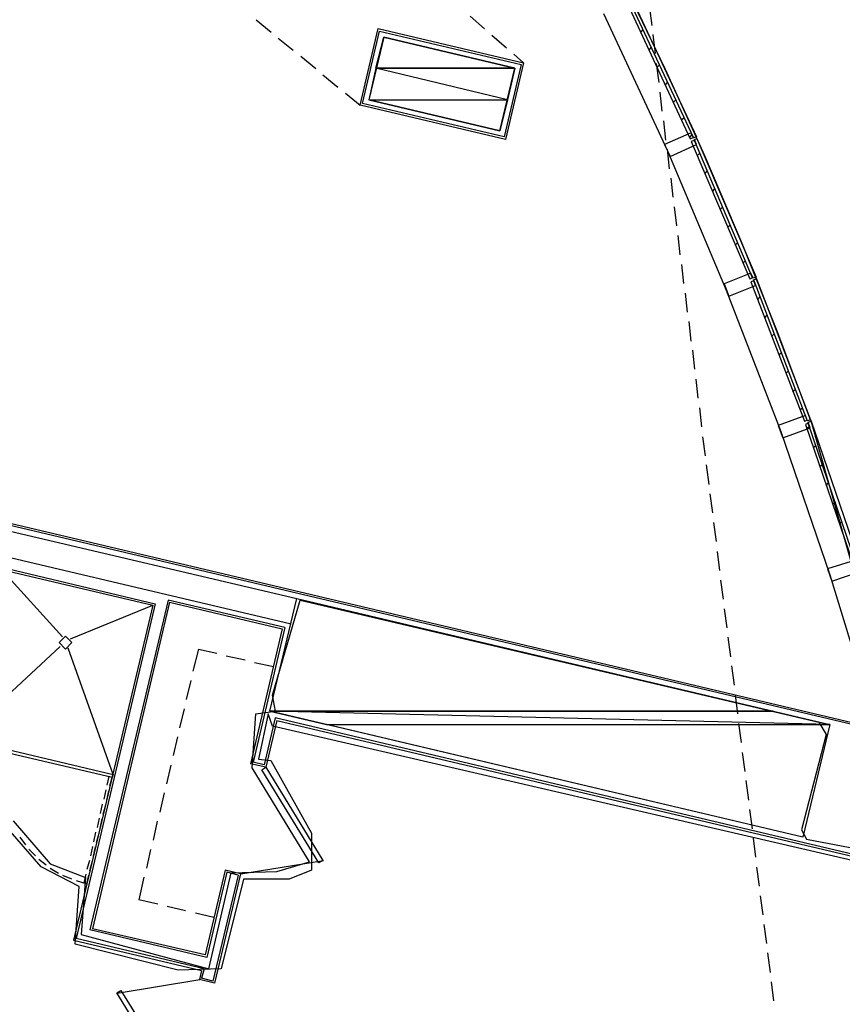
# Model space of a CAD drawing. Header units: feet. Extents: x -79 to 198, y -22 to 181.
# Tile 149 of 164: x 115 to 136, y 102 to 127. Entities that reach past the tile are written whole.
import ezdxf

# ---------------------------------------------------------------- set-up
doc = ezdxf.new("R2010")
doc.units = ezdxf.units.FT
for name, color, linetype in [('A-AREA-UNIDAD', 30, 'CONTINUOUS'), ('A-LINEA', 7, 'CONTINUOUS'), ('A-MURO-CONCRETO', 8, 'CONTINUOUS')]:
    doc.layers.add(name, color=color, linetype=linetype)

msp = doc.modelspace()

# ---------------------------------------------------------------- linework, layer by layer
at = {"layer": 'A-AREA-UNIDAD'}
for points in [[(114.8, 106.5244), (115.76, 105.4044), (116.672, 105.0489), (116.56, 103.5733), (119.872, 102.6844), (120.448, 105.1733), (121.632, 105.2089), (122.48, 105.4578), (120.992, 107.8933), (121.088, 109.2978), (121.6, 109.3689), (121.52, 109.7778), (122.24, 112.2489), (135.68, 109.0844), (135.872, 108.7644), (135.232, 106.2933), (135.36, 106.0444), (137.44, 105.6533)], [(137.248, 105.3333), (121.52, 108.9778), (121.408, 109.2978), (121.152, 108.1244), (121.472, 108.0889), (122.528, 106.2044), (122.528, 105.2444), (121.952, 105.0133), (120.768, 105.0133), (120.192, 102.6844), (119.072, 102.6489), (116.4, 103.3244), (116.512, 104.8178), (115.52, 105.3333), (114.72, 106.2578)]]:
    msp.add_lwpolyline(points, dxfattribs=at)
at = {"layer": 'A-LINEA'}
for p, q in [((130.8533, 127.8044), (132.5067, 124.2578)), ((130.0933, 127.4578), (131.76, 123.8978)), ((131.28, 127.6578), (131.3467, 127.1511)), ((121.0933, 127.2978), (121.48, 126.9778)), ((126.64, 127.3911), (127.0133, 127.0578)), ((131.0667, 126.9644), (131.12, 127.0311)), ((131.3733, 126.9111), (131.44, 126.4178)), ((121.6667, 126.8178), (122.0533, 126.5111)), ((127.2, 126.8978), (127.5867, 126.5644)), ((127.7733, 126.4044), (128.0267, 126.1778)), ((131.28, 126.5111), (131.3333, 126.5778)), ((122.2533, 126.3511), (122.64, 126.0311)), ((131.4667, 126.1644), (131.5333, 125.6711)), ((131.48, 126.0578), (131.5467, 126.1244)), ((122.8267, 125.8711), (123.2133, 125.5511)), ((131.6933, 125.6044), (131.76, 125.6711)), ((123.4133, 125.3911), (123.7867, 125.0844)), ((131.56, 125.4178), (131.6133, 124.9244)), ((131.9067, 125.1511), (131.9733, 125.2178)), ((131.6533, 124.6711), (131.7067, 124.1778)), ((132.12, 124.6978), (132.1867, 124.7644)), ((132.3333, 124.2444), (132.3867, 124.3111)), ((132.52, 124.2178), (134.0533, 120.6178)), ((131.7467, 123.9378), (131.8, 123.4311)), ((131.76, 123.8978), (133.28, 120.2844)), ((132.5333, 123.7778), (132.6, 123.8444)), ((132.7333, 123.3111), (132.7867, 123.3778)), ((131.84, 123.1911), (131.8933, 122.6978)), ((132.92, 122.8444), (132.9867, 122.9111)), ((131.9333, 122.4444), (131.9867, 121.9511)), ((133.12, 122.3778), (133.1867, 122.4444)), ((133.32, 121.9244), (133.3867, 121.9778)), ((132.0267, 121.6978), (132.08, 121.2044)), ((133.52, 121.4578), (133.5733, 121.5111)), ((133.7067, 120.9911), (133.7733, 121.0444)), ((132.12, 120.9511), (132.1733, 120.4578)), ((134.0667, 120.5778), (135.4667, 116.9244)), ((133.28, 120.2844), (134.6933, 116.6178)), ((132.2133, 120.2044), (132.2667, 119.7111)), ((134.0933, 120.0444), (134.16, 120.1111)), ((134.28, 119.5644), (134.3333, 119.6311)), ((132.3067, 119.4711), (132.36, 118.9644)), ((134.4533, 119.0844), (134.52, 119.1511)), ((132.4, 118.7244), (132.4533, 118.2311)), ((134.64, 118.6044), (134.7067, 118.6711)), ((132.4933, 117.9778), (132.5467, 117.4844)), ((134.8267, 118.1244), (134.8933, 118.1911)), ((135, 117.6578), (135.0667, 117.7111)), ((132.5867, 117.2311), (132.64, 116.7378)), ((135.1867, 117.1778), (135.2533, 117.2311)), ((135.36, 116.6978), (135.4267, 116.7511)), ((137.9398, 108.2043), (135.4705, 116.9202)), ((135.48, 116.8844), (136.7467, 113.1778)), ((132.6667, 116.4844), (132.7333, 115.9911)), ((134.6933, 116.6178), (135.96, 112.8978)), ((135.5333, 116.2044), (135.6, 116.2578)), ((137.1067, 108.8844), (106.52, 116.1244)), ((106.5867, 116.1644), (137.0933, 108.9378)), ((132.76, 115.7511), (132.8267, 115.2444)), ((135.7067, 115.7111), (135.7733, 115.7644)), ((135.8667, 115.2178), (135.9333, 115.2844)), ((132.8533, 115.0044), (132.92, 114.5111)), ((136.04, 114.7244), (136.1067, 114.7911)), ((132.9467, 114.2578), (133.0133, 113.7644)), ((136.2133, 114.2311), (136.28, 114.2978)), ((114.5733, 114.0711), (122.1467, 112.2844)), ((114.4133, 113.4178), (122, 111.6311)), ((133.04, 113.5111), (133.1067, 113.0178)), ((116.08, 111.2978), (114.4933, 113.0444)), ((114.4933, 113.0444), (118.4133, 112.1111)), ((135.96, 112.8978), (136.96, 109.6311)), ((133.1333, 112.7644), (133.2, 112.2711)), ((116.28, 111.2444), (118.4133, 112.1111)), ((118.4133, 112.1111), (116.36, 103.4311)), ((118.8133, 112.2444), (116.7867, 103.6978)), ((118.8533, 112.1911), (116.8533, 103.7244)), ((121.84, 111.5378), (118.8133, 112.2444)), ((118.8533, 112.1911), (121.7733, 111.4978)), ((133.2267, 112.0178), (133.2933, 111.5244)), ((121.7733, 111.4978), (120.9467, 108.0044)), ((121.84, 111.5378), (121.0133, 108.0444)), ((133.32, 111.2844), (133.3867, 110.7778)), ((113.4533, 108.6578), (116.0133, 111.0444)), ((117.3867, 107.7244), (116.2267, 111.0044)), ((119.6, 110.9778), (119.4533, 110.4044)), ((119.6, 110.9778), (120.08, 110.8711)), ((120.32, 110.8044), (120.8133, 110.6978)), ((121.0533, 110.6311), (121.5467, 110.5244)), ((133.4133, 110.5378), (133.48, 110.0444)), ((119.4, 110.1644), (119.28, 109.6711)), ((133.5067, 109.7911), (133.5733, 109.2978)), ((119.2267, 109.4311), (119.1067, 108.9378)), ((121.5867, 109.1911), (121.3067, 107.9778)), ((121.6267, 109.1244), (121.3467, 107.9111)), ((137.3733, 105.4578), (121.5867, 109.1911)), ((121.6267, 109.1244), (137.3733, 105.4044)), ((133.6, 109.0444), (133.6667, 108.5511)), ((119.0533, 108.6978), (118.9467, 108.2178)), ((133.6933, 108.2978), (133.76, 107.8044)), ((121.3067, 107.9778), (121.0133, 108.0444)), ((118.88, 107.9644), (118.7733, 107.4844)), ((121.3467, 107.9111), (120.9467, 108.0044)), ((117.3333, 107.6978), (117.3333, 107.6978)), ((133.7867, 107.5644), (133.8533, 107.0578)), ((117.2, 107.3244), (117.1467, 107.0844)), ((117.2267, 107.0578), (117.28, 107.2978)), ((118.7067, 107.2444), (118.6, 106.7511)), ((117.1067, 106.9511), (117.0533, 106.7111)), ((117.1333, 106.6978), (117.2, 106.9378)), ((133.88, 106.8178), (133.9467, 106.3111)), ((117.0267, 106.5911), (116.9733, 106.3511)), ((117.0533, 106.3244), (117.1067, 106.5778)), ((118.5333, 106.5111), (118.4267, 106.0178)), ((116.9333, 106.2311), (116.88, 105.9778)), ((114.9733, 106.0978), (115.12, 105.8978)), ((116.96, 105.9644), (117.0267, 106.2044)), ((133.9733, 106.0711), (134.04, 105.5778)), ((115.2, 105.7911), (115.3733, 105.6178)), ((116.8533, 105.8578), (116.8, 105.6178)), ((116.88, 105.6044), (116.9333, 105.8444)), ((118.36, 105.7778), (118.2533, 105.2978)), ((115.4667, 105.5244), (115.6533, 105.3778)), ((116.7733, 105.4978), (116.7067, 105.2578)), ((116.7867, 105.2311), (116.8533, 105.4844)), ((120.701, 105.1472), (122.8418, 105.4935)), ((115.76, 105.2978), (115.9733, 105.1644)), ((120.2933, 105.2444), (119.7733, 103.0444)), ((120.6933, 105.1511), (120.2933, 105.2444)), ((134.0667, 105.3244), (134.1333, 104.8311)), ((116.08, 105.1111), (116.3067, 105.0178)), ((116.4267, 104.9778), (116.7067, 104.8844)), ((116.7067, 104.8844), (116.76, 105.1111)), ((118.1867, 105.0578), (118.0533, 104.4711)), ((120.3333, 105.1911), (119.8133, 102.9778)), ((120.6267, 105.1111), (119.9733, 102.3644)), ((120.6933, 105.1511), (120.0133, 102.3111)), ((120.6267, 105.1111), (120.3333, 105.1911)), ((118.5467, 104.3644), (118.0533, 104.4711)), ((134.16, 104.5778), (134.2267, 104.0844)), ((119.2667, 104.1911), (118.7867, 104.2978)), ((120, 104.0178), (119.52, 104.1244)), ((119.8133, 102.9778), (116.7867, 103.6978)), ((119.7733, 103.0444), (116.8533, 103.7244)), ((134.2533, 103.8311), (134.32, 103.3378)), ((119.7467, 102.6844), (116.4267, 103.4711)), ((134.3467, 103.0978), (134.4133, 102.5911)), ((119.7467, 102.6844), (119.68, 102.4444)), ((119.6323, 102.395), (117.4916, 102.0487)), ((120.0133, 102.3111), (119.6267, 102.4044)), ((119.9733, 102.3644), (119.68, 102.4444)), ((134.44, 102.3511), (134.5067, 101.8578))]:
    msp.add_line(p, q, dxfattribs=at)
for points in [[(135.4667, 116.9244), (134.6, 119.2178), (133.6933, 121.4978), (132.72, 123.7644), (131.7067, 126.0044), (130.64, 128.2178), (129.5333, 130.4044), (128.4, 132.5244), (127.2133, 134.6311), (125.9867, 136.6978), (124.72, 138.7378), (123.4133, 140.7644), (122.1867, 142.5644), (120.92, 144.3378), (119.6267, 146.0978)], [(130.7067, 127.7244), (132.3467, 124.2044), (132.4267, 124.2444), (130.7867, 127.7511), (130.7067, 127.7244)], [(124.2533, 127.0711), (128.0267, 126.1778), (127.56, 124.1911), (123.7867, 125.0844), (124.2533, 127.0711)], [(124.2933, 127.0044), (127.96, 126.1378), (127.52, 124.2578), (123.8533, 125.1244), (124.2933, 127.0044)], [(127.4133, 124.4178), (127.8, 126.0444), (124.4, 126.8444), (124.0133, 125.2178), (127.4133, 124.4178)], [(132.5067, 124.0578), (132.4533, 124.1911), (132.52, 124.2178), (132.5067, 124.2578), (132.4267, 124.2311), (132.3733, 124.3644), (131.68, 124.0578), (131.8267, 123.7511), (132.5067, 124.0578)], [(132.3733, 124.1378), (133.8933, 120.5778), (133.96, 120.6044), (132.4533, 124.1644), (132.3733, 124.1378)], [(134.04, 120.4044), (133.9867, 120.5511), (134.0667, 120.5778), (134.0533, 120.6178), (133.9733, 120.5911), (133.92, 120.7244), (133.2267, 120.4444), (133.3467, 120.1244), (134.04, 120.4044)], [(133.92, 120.4978), (135.3067, 116.8844), (135.3733, 116.9111), (134, 120.5244), (133.92, 120.4978)], [(135.4533, 116.7111), (135.4, 116.8578), (135.48, 116.8844), (135.4667, 116.9244), (135.3867, 116.8978), (135.3333, 117.0311), (134.6267, 116.7778), (134.7467, 116.4578), (135.4533, 116.7111)], [(135.3333, 116.8044), (136.5867, 113.1378), (136.6533, 113.1644), (135.4, 116.8311), (135.3333, 116.8044)], [(136.72, 112.9778), (136.68, 113.1111), (136.76, 113.1378), (136.7467, 113.1778), (136.6667, 113.1511), (136.6267, 113.2844), (135.9067, 113.0578), (136.0133, 112.7378), (136.72, 112.9778)], [(114.4533, 113.1111), (118.48, 112.1511), (116.4267, 103.4711)], [(121.4533, 109.3644), (122.1467, 112.2844), (135.96, 109.0178), (135.2667, 106.0978), (121.4533, 109.3644)], [(116.32, 111.1444), (116.1533, 111.3111), (115.9867, 111.1444), (116.1533, 110.9778), (116.32, 111.1444)], [(114.6267, 108.3778), (117.3867, 107.7244), (117.36, 107.6444), (114.6, 108.2978), (114.6267, 108.3778)], [(121.3467, 107.9111), (122.8267, 105.4978), (122.72, 105.4311), (121.24, 107.8444), (121.3467, 107.9111)], [(117.3067, 107.4311), (117.36, 107.6444), (117.28, 107.6711), (117.2267, 107.4444)], [(116.68, 105.1378), (116.6267, 104.9111), (116.7067, 104.8844)], [(116.36, 103.4311), (119.68, 102.6444), (119.6267, 102.4044)], [(118.9733, 99.6444), (117.48, 102.0578), (117.5867, 102.1244), (119.08, 99.7111), (118.9733, 99.6444)]]:
    msp.add_lwpolyline(points, dxfattribs=at)
at = {"layer": 'A-MURO-CONCRETO'}
for points in [[(124.4, 126.8444), (127.8, 126.0444), (124.2, 126.0444), (124.4, 126.8444), (124.4, 126.8444)], [(124.2, 126.0444), (124.0133, 125.2178), (127.6133, 125.2178), (124.2, 126.0444)], [(124.2, 126.0444), (127.8, 126.0444), (127.6133, 125.2178), (124.2, 126.0444), (124.2, 126.0444)], [(124.0133, 125.2178), (127.6133, 125.2178), (127.4133, 124.4178), (124.0133, 125.2178), (124.0133, 125.2178)], [(122.1467, 112.2844), (134.4933, 109.3644), (121.4533, 109.3644), (122.1467, 112.2844), (122.1467, 112.2844)], [(121.4533, 109.3644), (122.92, 109.0178), (135.96, 109.0178), (121.4533, 109.3644)], [(121.4533, 109.3644), (134.4933, 109.3644), (135.96, 109.0178), (121.4533, 109.3644), (121.4533, 109.3644)], [(122.92, 109.0178), (135.96, 109.0178), (135.2667, 106.0978), (122.92, 109.0178), (122.92, 109.0178)]]:
    msp.add_lwpolyline(points, dxfattribs=at)

doc.saveas('drawing.dxf')
